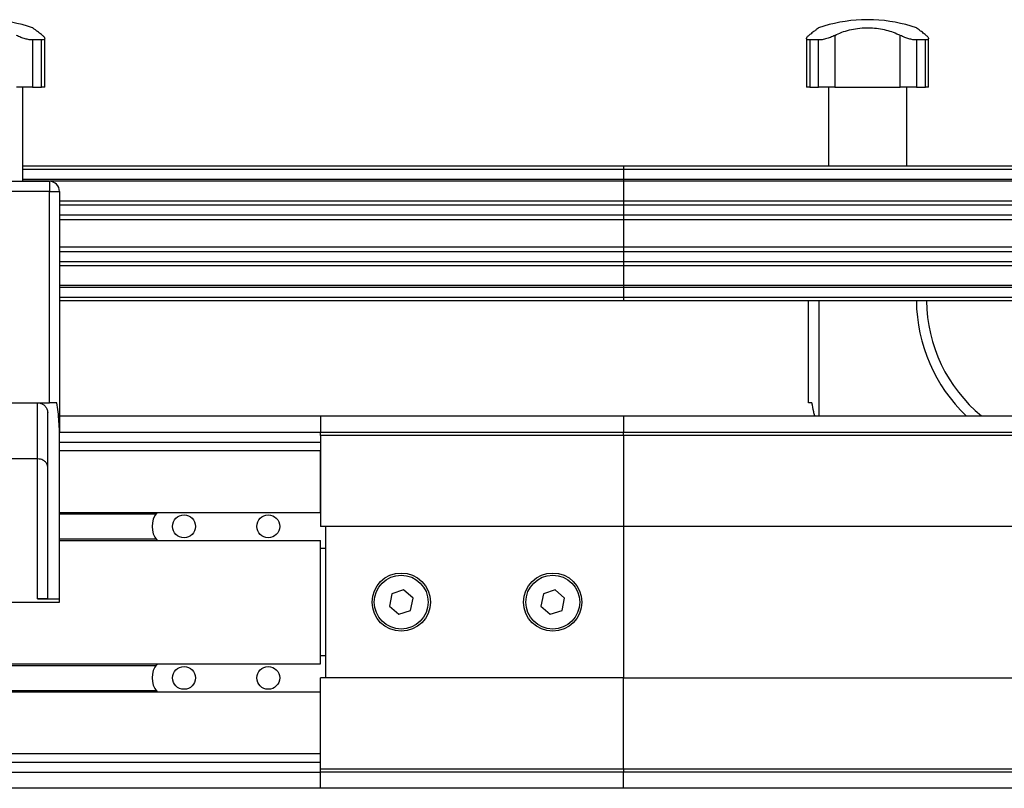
# Model space of a CAD drawing. Header units: millimetres. Extents: x 0 to 420, y 0 to 297.
# Tile 36 of 39: x 260 to 275, y 236 to 247. Entities that reach past the tile are written whole.
import ezdxf

# ---------------------------------------------------------------- set-up
doc = ezdxf.new("R2010")
doc.units = ezdxf.units.MM

msp = doc.modelspace()

# ---------------------------------------------------------------- linework, layer by layer
at = {"color": 7, "linetype": 'Continuous', "lineweight": 25}
for p, q in [((272.81579, 247.36829), (272.81579, 247.36658)), ((272.99107, 247.36829), (272.81579, 247.36829)), ((272.99107, 247.36658), (272.81579, 247.36658)), ((272.99107, 247.36658), (272.99107, 247.36829)), ((272.41721, 247.13442), (272.41721, 246.36829)), ((273.38965, 246.36829), (273.38965, 247.13442)), ((260.63738, 247.06685), (260.50494, 247.06685)), ((260.50494, 247.06685), (260.50494, 246.36829)), ((260.63738, 246.36829), (260.63738, 247.06685)), ((260.68468, 246.36829), (260.68468, 247.09019)), ((271.99718, 247.08979), (271.99718, 246.36829)), ((272.17691, 247.06685), (272.04448, 247.06685)), ((272.04448, 247.06685), (272.04448, 246.36829)), ((272.17691, 246.36829), (272.17691, 247.06685)), ((273.76238, 247.06685), (273.62994, 247.06685)), ((273.62994, 247.06685), (273.62994, 246.36829)), ((273.76238, 246.36829), (273.76238, 247.06685)), ((273.80968, 246.36829), (273.80968, 247.09019)), ((260.36051, 244.96829), (260.36051, 246.36829)), ((260.50494, 246.36829), (260.63738, 246.36829)), ((272.04448, 246.36829), (271.99718, 246.36829)), ((272.04448, 246.36829), (272.17691, 246.36829)), ((272.41721, 246.36829), (272.17691, 246.36829)), ((272.32135, 246.36829), (272.32135, 245.19329)), ((272.41721, 246.36829), (273.38965, 246.36829)), ((273.62994, 246.36829), (273.38965, 246.36829)), ((273.48551, 245.19329), (273.48551, 246.36829)), ((273.62994, 246.36829), (273.76238, 246.36829)), ((273.80968, 246.36829), (273.76238, 246.36829)), ((269.27843, 245.19329), (260.36051, 245.19329)), ((269.27843, 245.14329), (260.36051, 245.14329)), ((269.27843, 245.19329), (269.27843, 245.14329)), ((282.97843, 245.19329), (269.27843, 245.19329)), ((269.27843, 245.14329), (269.27843, 244.99329)), ((283.02843, 245.14329), (269.27843, 245.14329)), ((258.80343, 244.96829), (260.75343, 244.96829)), ((269.27843, 244.99329), (260.36051, 244.99329)), ((260.75343, 244.96829), (260.36051, 244.96829)), ((260.75343, 244.96829), (260.75343, 244.81829)), ((260.75343, 244.96829), (260.75343, 244.96829)), ((269.27843, 244.96779), (260.76565, 244.96779)), ((269.27843, 244.99329), (269.27843, 244.96779)), ((283.02843, 244.99329), (269.27843, 244.99329)), ((282.87843, 244.96779), (269.27843, 244.96779)), ((269.27843, 244.96779), (269.27843, 244.67328)), ((260.75343, 244.81829), (258.80343, 244.81829)), ((260.75343, 241.6788), (260.75343, 244.81829)), ((260.90343, 244.81829), (260.90343, 241.25463)), ((260.90343, 244.81829), (260.90343, 244.81829)), ((269.27843, 244.67328), (260.90343, 244.67328)), ((269.27843, 244.67328), (269.27843, 244.61527)), ((282.87843, 244.67328), (269.27843, 244.67328)), ((269.27843, 244.61527), (260.90343, 244.61527)), ((269.27843, 244.61527), (269.27843, 244.46584)), ((283.5415, 244.61527), (269.27843, 244.61527)), ((269.27843, 244.46584), (260.90343, 244.46584)), ((269.27843, 244.39829), (260.90343, 244.39829)), ((269.27843, 244.46584), (269.27843, 244.39829)), ((283.67843, 244.46584), (269.27843, 244.46584)), ((283.67843, 244.39829), (269.27843, 244.39829)), ((269.27843, 244.39829), (269.27843, 243.98829)), ((269.27843, 243.98829), (260.90343, 243.98829)), ((269.27843, 243.92074), (260.90343, 243.92074)), ((269.27843, 243.98829), (269.27843, 243.92074)), ((283.67843, 243.98829), (269.27843, 243.98829)), ((269.27843, 243.92074), (269.27843, 243.77131)), ((283.67843, 243.92074), (269.27843, 243.92074)), ((269.27843, 243.77131), (260.90343, 243.77131)), ((283.5415, 243.77131), (269.27843, 243.77131)), ((269.27843, 243.77131), (269.27843, 243.7133)), ((269.27843, 243.7133), (260.90343, 243.7133)), ((282.87843, 243.7133), (269.27843, 243.7133)), ((269.27843, 243.7133), (269.27843, 243.41879)), ((269.27843, 243.41879), (260.90343, 243.41879)), ((269.27843, 243.39329), (260.90343, 243.39329)), ((269.27843, 243.41879), (269.27843, 243.39329)), ((282.87843, 243.41879), (269.27843, 243.41879)), ((269.27843, 243.39329), (269.27843, 243.24329)), ((283.02843, 243.39329), (269.27843, 243.39329)), ((269.27843, 243.24329), (260.90343, 243.24329)), ((269.27843, 243.19329), (260.90343, 243.19329)), ((269.27843, 243.24329), (269.27843, 243.19329)), ((283.02843, 243.24329), (269.27843, 243.24329)), ((282.97843, 243.19329), (269.27843, 243.19329)), ((272.02843, 241.6788), (272.02843, 243.19329)), ((272.17843, 243.19329), (272.17843, 241.48329)), ((258.80343, 241.6788), (260.75343, 241.6788)), ((260.57843, 240.8454), (260.57843, 241.6788)), ((260.86523, 241.6788), (260.75343, 241.6788)), ((272.07843, 241.6788), (272.02843, 241.6788)), ((260.72843, 238.77151), (260.72843, 241.5288)), ((260.90343, 241.48329), (264.77843, 241.48329)), ((264.77843, 241.48329), (264.77843, 241.24329)), ((264.77843, 241.48329), (269.27843, 241.48329)), ((269.27843, 241.48329), (269.27843, 241.24329)), ((269.27843, 241.48329), (282.13593, 241.48329)), ((260.90343, 238.76829), (260.90343, 241.25463)), ((260.90343, 241.24329), (264.77843, 241.24329)), ((264.77843, 241.19329), (264.77843, 241.24329)), ((264.77843, 241.24329), (269.27843, 241.24329)), ((269.27843, 241.19329), (264.77843, 241.19329)), ((264.77843, 241.19329), (264.77843, 239.84329)), ((269.27843, 241.19329), (269.27843, 241.24329)), ((269.27843, 241.24329), (282.22843, 241.24329)), ((269.27843, 241.19329), (269.27843, 239.84329)), ((282.27843, 241.19329), (269.27843, 241.19329)), ((260.90343, 241.09329), (264.77843, 241.09329)), ((260.57843, 240.8454), (258.97843, 240.8454)), ((260.57843, 238.76829), (260.57843, 240.8454)), ((260.90343, 240.96829), (264.77843, 240.96829)), ((264.77843, 240.05079), (264.77843, 240.96829)), ((260.90343, 240.05079), (264.77843, 240.05079)), ((260.90343, 240.02829), (262.33622, 240.02829)), ((269.27843, 239.84329), (264.77843, 239.84329)), ((264.85343, 239.84329), (264.85343, 237.59329)), ((282.27843, 239.84329), (269.27843, 239.84329)), ((269.27843, 239.84329), (269.27843, 237.59329)), ((260.90343, 239.65829), (262.33622, 239.65829)), ((260.90343, 239.63579), (264.77843, 239.63579)), ((260.90343, 239.63579), (264.77843, 239.63579)), ((264.77843, 237.80079), (264.77843, 239.63579)), ((264.77843, 239.63579), (264.77843, 239.63579)), ((264.77843, 239.51829), (264.85343, 239.51829)), ((265.83959, 238.84018), (265.80345, 238.659)), ((266.01457, 238.89948), (265.83959, 238.84018)), ((266.15341, 238.77759), (266.01457, 238.89948)), ((266.11727, 238.5964), (266.15341, 238.77759)), ((268.08959, 238.84018), (268.05345, 238.659)), ((268.26457, 238.89948), (268.08959, 238.84018)), ((268.40341, 238.77759), (268.26457, 238.89948)), ((268.36727, 238.5964), (268.40341, 238.77759)), ((258.65343, 238.71829), (260.90343, 238.71829)), ((260.57843, 238.76829), (260.90343, 238.76829)), ((260.90343, 238.71829), (260.90343, 238.76829)), ((265.80345, 238.659), (265.94229, 238.53711)), ((268.05345, 238.659), (268.19229, 238.53711)), ((265.94229, 238.53711), (266.11727, 238.5964)), ((268.19229, 238.53711), (268.36727, 238.5964)), ((264.85343, 237.91829), (264.77843, 237.91829)), ((255.89718, 237.80079), (264.77843, 237.80079)), ((255.89718, 237.77829), (262.33622, 237.77829)), ((264.77843, 236.24329), (264.77843, 237.59329)), ((269.27843, 237.59329), (264.77843, 237.59329)), ((269.27843, 236.24329), (269.27843, 237.59329)), ((269.27843, 237.59329), (282.27843, 237.59329)), ((255.89718, 237.40829), (262.33622, 237.40829)), ((255.89718, 237.38579), (264.77843, 237.38579)), ((264.77843, 236.46829), (264.77843, 237.38579)), ((255.89718, 236.46829), (264.77843, 236.46829)), ((255.89718, 236.34329), (264.77843, 236.34329)), ((255.89718, 236.19329), (264.77843, 236.19329)), ((264.77843, 236.24329), (269.27843, 236.24329)), ((264.77843, 236.19329), (264.77843, 236.24329)), ((269.27843, 236.19329), (264.77843, 236.19329)), ((264.77843, 235.95329), (264.77843, 236.19329)), ((269.27843, 236.24329), (269.27843, 236.19329)), ((269.27843, 236.24329), (282.27843, 236.24329)), ((282.22843, 236.19329), (269.27843, 236.19329)), ((269.27843, 235.95329), (269.27843, 236.19329)), ((264.77843, 235.95329), (255.89718, 235.95329)), ((269.27843, 235.95329), (264.77843, 235.95329)), ((282.13593, 235.95329), (269.27843, 235.95329))]:
    msp.add_line(p, q, dxfattribs=at)
at = {"color": 7, "linetype": 'Continuous', "lineweight": 25, "flags": 128}
for points in [[(260.50494, 246.36829), (260.47873, 246.36829), (260.44983, 246.36829), (260.41901, 246.36829), (260.38707, 246.36829), (260.35483, 246.36829), (260.32314, 246.36829), (260.29282, 246.36829), (260.26465, 246.36829)], [(260.68468, 246.36829), (260.68436, 246.36829), (260.67995, 246.36829), (260.67047, 246.36829), (260.65615, 246.36829), (260.63738, 246.36829)], [(259.77843, 244.96829), (259.87951, 244.96829), (259.97751, 244.96829), (260.06947, 244.96829), (260.15258, 244.96829), (260.22433, 244.96829), (260.28253, 244.96829), (260.32541, 244.96829), (260.35167, 244.96829), (260.36051, 244.96829)], [(260.75343, 244.81829), (260.78269, 244.81829), (260.81083, 244.81829), (260.83676, 244.81829), (260.85949, 244.81829), (260.87815, 244.81829), (260.89201, 244.81829), (260.90055, 244.81829), (260.90343, 244.81829)]]:
    msp.add_lwpolyline(points, dxfattribs=at)
at = {"color": 7, "linetype": 'Continuous', "lineweight": 25}
for centre, radius in [((262.75343, 239.84329), 0.17), ((264.00343, 239.84329), 0.17), ((265.97843, 238.71829), 0.4325), ((265.97843, 238.71829), 0.4), ((268.22843, 238.71829), 0.4325), ((268.22843, 238.71829), 0.4), ((262.75343, 237.59329), 0.17), ((264.00343, 237.59329), 0.17)]:
    msp.add_circle(centre, radius, dxfattribs=at)
for centre, radius, start, end in [((259.77843, 245.11829), 2.25, 71.174978, 87.767641), ((272.90343, 245.11829), 2.25, 92.232359, 108.829134), ((272.90343, 245.11829), 2.25, 71.172918, 87.767641), ((260.75343, 244.81829), 0.15, 0, 90), ((260.75343, 244.81829), 0.15, 0, 90), ((276.02843, 243.21829), 2.4, 180.596842, 226.295814), ((276.02843, 243.21829), 2.25, 180.636633, 230.453771), ((262.60343, 239.84329), 0.325, 140.322793, 219.677173), ((262.60343, 237.59329), 0.325, 140.322814, 219.677193)]:
    msp.add_arc(centre, radius, start, end, dxfattribs=at)
for points, knots in [([(260.50494, 247.06685), (260.48773, 247.06776), (260.45331, 247.06959), (260.39151, 247.08363), (260.32519, 247.1051), (260.28604, 247.12406), (260.26465, 247.13442)], [0, 0, 0, 0, 0.2331432, 0.46598224, 0.70829004, 1, 1, 1, 1]), ([(260.65096, 247.13442), (260.63049, 247.15054), (260.58903, 247.18319), (260.54295, 247.21843), (260.51356, 247.24069), (260.50133, 247.24986), (260.50409, 247.24778), (260.50441, 247.24755)], [0, 0, 0, 0, 0.23847812, 0.48308909, 0.7217948, 0.96836289, 1, 1, 1, 1]), ([(260.65096, 247.13442), (260.66204, 247.12432), (260.68424, 247.10408), (260.68717, 247.08089), (260.66905, 247.06851), (260.64617, 247.06731), (260.63738, 247.06685)], [0, 0, 0, 0, 0.28482414, 0.57045716, 0.83508046, 1, 1, 1, 1]), ([(272.04448, 247.06685), (272.03243, 247.06776), (272.00835, 247.06959), (271.99497, 247.08363), (271.9988, 247.1051), (272.01956, 247.12406), (272.0309, 247.13442)], [0, 0, 0, 0, 0.2331432, 0.46598224, 0.70829004, 1, 1, 1, 1]), ([(272.17745, 247.24755), (272.17668, 247.24697), (272.17499, 247.2457), (272.15263, 247.22886), (272.11565, 247.20067), (272.07331, 247.16794), (272.04215, 247.14332), (272.0309, 247.13442)], [0, 0, 0, 0, 0.19223781, 0.42286837, 0.64450032, 0.87162104, 1, 1, 1, 1]), ([(272.41721, 247.13442), (272.39637, 247.12432), (272.35464, 247.10408), (272.28167, 247.08089), (272.21979, 247.06852), (272.18881, 247.06731), (272.17691, 247.06685)], [0, 0, 0, 0, 0.28482414, 0.57045716, 0.83508046, 1, 1, 1, 1]), ([(272.41721, 247.13442), (272.45054, 247.15056), (272.51805, 247.18324), (272.63318, 247.21822), (272.75714, 247.24147), (272.88266, 247.25035), (273.00713, 247.24575), (273.12424, 247.22906), (273.23545, 247.20062), (273.32316, 247.16795), (273.37201, 247.14332), (273.38965, 247.13442)], [0, 0, 0, 0, 0.11925981, 0.24158658, 0.3609602, 0.48426569, 0.59620844, 0.71149815, 0.82228956, 0.93582475, 1, 1, 1, 1]), ([(273.62994, 247.06685), (273.61273, 247.06776), (273.57831, 247.06959), (273.51651, 247.08363), (273.45019, 247.1051), (273.41104, 247.12406), (273.38965, 247.13442)], [0, 0, 0, 0, 0.2331432, 0.46598224, 0.70829004, 1, 1, 1, 1]), ([(273.77596, 247.13442), (273.75549, 247.15054), (273.71403, 247.18319), (273.66795, 247.21843), (273.63856, 247.24069), (273.62633, 247.24986), (273.62909, 247.24779), (273.6294, 247.24755)], [0, 0, 0, 0, 0.23851413, 0.48316204, 0.7219038, 0.96850911, 1, 1, 1, 1]), ([(273.77596, 247.13442), (273.78704, 247.12432), (273.80924, 247.10408), (273.81217, 247.08089), (273.79405, 247.06852), (273.77117, 247.06731), (273.76238, 247.06685)], [0, 0, 0, 0, 0.28482414, 0.57045716, 0.83508046, 1, 1, 1, 1]), ([(260.57843, 241.6788), (260.5951, 241.67718), (260.62844, 241.67393), (260.67293, 241.64868), (260.70681, 241.61148), (260.72558, 241.56921), (260.72759, 241.54072), (260.72843, 241.5288)], [0, 0, 0, 0, 0.21020855, 0.42037916, 0.63166541, 0.84588019, 1, 1, 1, 1]), ([(260.90343, 241.25463), (260.89916, 241.35136), (260.89296, 241.49209), (260.87184, 241.63432), (260.86523, 241.6788)], [0, 0, 0, 0, 0.68726798, 1, 1, 1, 1]), ([(272.11982, 241.48329), (272.11429, 241.50401), (272.097, 241.56879), (272.08595, 241.63426), (272.07843, 241.6788)], [0, 0, 0, 0, 0.31975709, 1, 1, 1, 1]), ([(260.72843, 240.72668), (260.72843, 240.72679), (260.72841, 240.73847), (260.72328, 240.76462), (260.69961, 240.80023), (260.66204, 240.82688), (260.62095, 240.84249), (260.59262, 240.84443), (260.57843, 240.8454)], [0, 0, 0, 0, 0.00207961, 0.21400299, 0.4760039, 0.68406806, 0.84175461, 1, 1, 1, 1]), ([(260.72843, 238.77151), (260.72677, 238.77086), (260.72346, 238.76956), (260.69763, 238.76865), (260.65959, 238.76832), (260.61741, 238.76829), (260.58952, 238.76829), (260.57843, 238.76829)], [0, 0, 0, 0, 0.21463845, 0.42928258, 0.64382391, 0.85841112, 1, 1, 1, 1])]:
    msp.add_open_spline(points, degree=3, knots=knots, dxfattribs=at)

doc.saveas('drawing.dxf')
